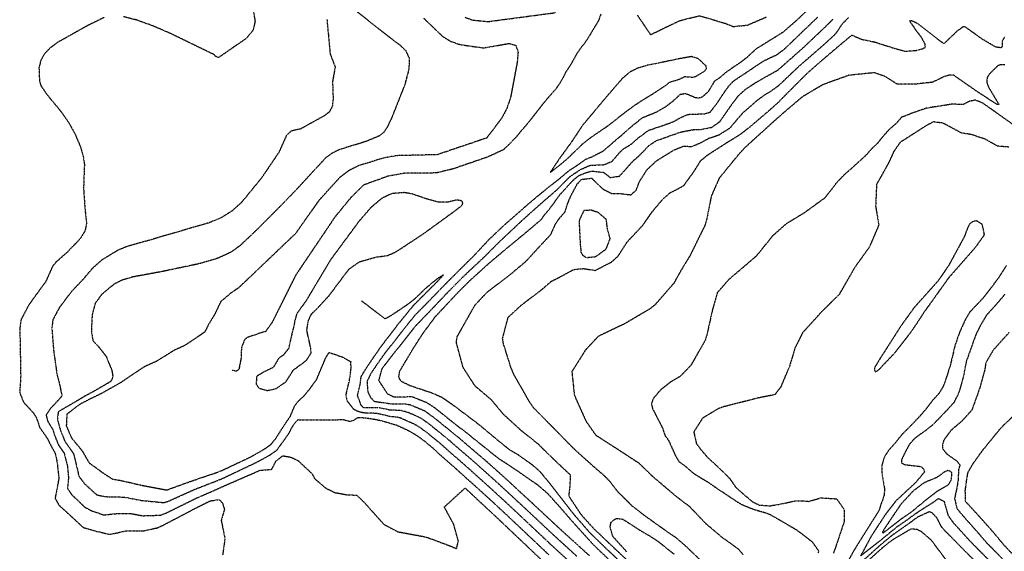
# Model space of a CAD drawing. Header units: feet. Extents: x 2234729 to 2255890, y 588345 to 614924.
# Tile 66 of 88: x 2242760 to 2243722, y 598173 to 598692. Entities that reach past the tile are written whole.
import ezdxf

# ---------------------------------------------------------------- set-up
doc = ezdxf.new("R2010")
doc.units = ezdxf.units.FT
doc.header["$MEASUREMENT"] = 0
doc.linetypes.add('OhDOT_USTN3', pattern=[0.22, 0.165, -0.055])
doc.layers.add('DT_X_Contour_Major', color=132, linetype='OhDOT_USTN3')
doc.layers.add('DT_X_Contour_Minor', color=136, linetype='OhDOT_USTN3')

msp = doc.modelspace()

# ---------------------------------------------------------------- linework, layer by layer
at = {"layer": 'DT_X_Contour_Major'}
for points in [[(2242988.4, 598699.96), (2242989.91, 598690.79), (2242987.93, 598682.09), (2242981.22, 598674), (2242954.26, 598655.44), (2242951.29, 598656.58), (2242949.94, 598658.22), (2242907.26, 598678.91), (2242889.64, 598686.49), (2242874.29, 598692.04), (2242861.52, 598695.24)], [(2243531.47, 598703.67), (2243518.34, 598691.23), (2243505.42, 598680.02), (2243488.45, 598669.4), (2243479.07, 598663.67), (2243470.16, 598655.32), (2243463.36, 598650.12), (2243457.64, 598646.35), (2243449.3, 598640.49), (2243443.73, 598635.64), (2243438.58, 598632.19), (2243432.39, 598621.93), (2243426.69, 598616.76), (2243423.14, 598615.74), (2243420.35, 598616.01), (2243410.55, 598620.1), (2243405.04, 598619.2), (2243397.36, 598612.09), (2243390.28, 598606.86), (2243381.6, 598601.88), (2243374.67, 598598.98), (2243368.06, 598596.33), (2243360.47, 598590.36), (2243354.05, 598585.02), (2243347.25, 598578.89), (2243341.55, 598574.18), (2243334.32, 598567.73), (2243328.97, 598563.34), (2243318.8, 598558.22), (2243312.64, 598555.77), (2243304.9, 598550.29), (2243304.07, 598549.68), (2243296.14, 598544.54), (2243288.19, 598537.87), (2243267.78, 598521.59), (2243255.56, 598511.24), (2243232.88, 598491.36), (2243217.84, 598477.09), (2243202.18, 598460.33), (2243188.67, 598447.13), (2243174.61, 598432.93), (2243159.06, 598416.82), (2243146.18, 598403.81), (2243136.66, 598392.17), (2243127.68, 598380.57), (2243116.12, 598365.81), (2243109.35, 598356.26), (2243103.06, 598346.86), (2243099.21, 598338.99), (2243099.97, 598328.93), (2243102.46, 598323.86), (2243105.85, 598319.74), (2243110.14, 598319.07), (2243119.14, 598317.82), (2243121.77, 598317.23), (2243136.12, 598317.27), (2243141.15, 598316.37), (2243152.67, 598311.66), (2243155.48, 598310.44), (2243164.61, 598303.79), (2243183.48, 598288.52), (2243188.59, 598284.38), (2243195.41, 598278.46), (2243215.81, 598261.09), (2243232.81, 598245.9), (2243237, 598242.04), (2243260.43, 598220.39), (2243278.44, 598203.59), (2243282.65, 598199.67), (2243310.42, 598174.31), (2243316.23, 598169.15)], [(2242842.53, 598694.55), (2242826.44, 598686.7), (2242797.08, 598670.24), (2242789.51, 598664.61), (2242783.99, 598658.81), (2242780.47, 598652.49), (2242778.8, 598645.55), (2242779.3, 598632.61), (2242780.65, 598627.96), (2242787.15, 598618.6), (2242800.44, 598602.55), (2242807.72, 598592.08), (2242814.06, 598580.58), (2242818.96, 598569.13), (2242822.06, 598559), (2242823.18, 598550.95), (2242822.35, 598527.61), (2242823.64, 598508.53), (2242825.28, 598493.01), (2242823.61, 598485.83), (2242819.02, 598478.36), (2242805.83, 598464.72), (2242795.49, 598455.61), (2242792.18, 598451.72), (2242785.47, 598436.7), (2242769.08, 598414.13), (2242761.31, 598399.53), (2242760.1, 598390.75), (2242760.97, 598343.92), (2242759.97, 598328.41), (2242763.54, 598319), (2242773.31, 598308.3), (2242776.31, 598303.61), (2242779.45, 598294.17), (2242787.33, 598282.8), (2242790.26, 598276.59), (2242794.51, 598269.1), (2242796.52, 598260.29), (2242798.25, 598244.41), (2242795.94, 598231.49), (2242794.52, 598225), (2242798.38, 598218.15), (2242811.97, 598205.72), (2242821.81, 598196.59), (2242834.36, 598192.8), (2242848.29, 598189.65), (2242864.33, 598193.21), (2242880.21, 598192.99), (2242894.7, 598196.12), (2242900.48, 598198.84), (2242933.14, 598215.97), (2242945.91, 598222.36), (2242953.85, 598223.54), (2242955.57, 598223.11), (2242958.26, 598219.88), (2242959.98, 598214.16), (2242956.84, 598203.11), (2242960.47, 598185.65), (2242958.21, 598169.63)], [(2243363.31, 598696.78), (2243376.17, 598677.74), (2243391.62, 598685.21), (2243404.46, 598691.35), (2243423.87, 598696.3), (2243448.89, 598688.96), (2243451.29, 598687.99), (2243456.92, 598685.77), (2243470.65, 598687.05), (2243489.6, 598695.19)], [(2243722.16, 598648.29), (2243718.51, 598648.45), (2243715.35, 598647.31), (2243707.03, 598639.24), (2243704.99, 598635.69), (2243704.55, 598631.5), (2243706.29, 598626.55), (2243716.36, 598609.72), (2243714.89, 598609.41), (2243695.71, 598621.82), (2243672.31, 598638.17), (2243667.65, 598638.17), (2243662.63, 598636.57), (2243651.74, 598631.29), (2243648.3, 598630.9), (2243634.25, 598629.38), (2243617.18, 598629.38), (2243605.42, 598636.82), (2243594.87, 598640.58), (2243569.99, 598638.08), (2243544.85, 598629.04), (2243535.75, 598623.77), (2243524.46, 598616.99), (2243506.15, 598601.53), (2243494.48, 598591.14), (2243473.84, 598572.37), (2243468.15, 598567.2), (2243461.49, 598559.94), (2243443.13, 598537.4), (2243435.54, 598520.07), (2243430.87, 598496.61), (2243429.15, 598491.11), (2243414.44, 598461.38), (2243406.1, 598447.84), (2243398.96, 598434.99), (2243380.98, 598414.33), (2243376.1, 598410.19), (2243349.72, 598394.72), (2243344.97, 598392.58), (2243325.13, 598383.06), (2243312.69, 598369.81), (2243299.36, 598348.7), (2243301.77, 598325.64), (2243313.01, 598300.39), (2243322.56, 598286.75), (2243343.79, 598273.06), (2243364.67, 598259.45), (2243377.89, 598246.58), (2243401.56, 598226.51), (2243414.1, 598217.07), (2243430.01, 598200.34), (2243445.44, 598187.3), (2243461.45, 598175.82), (2243466.56, 598170.01)], [(2243726.26, 598386.69), (2243710.84, 598369.54), (2243703.92, 598357.62), (2243703.6, 598356.9), (2243702.66, 598350.16), (2243697.94, 598333.25), (2243693.66, 598321.1), (2243689.86, 598310.87), (2243680.65, 598300.58), (2243669.45, 598291.05), (2243662.39, 598281.22), (2243661.48, 598276.86), (2243661.48, 598273.42), (2243665.74, 598268.14), (2243675.53, 598261.27), (2243678.37, 598257.4), (2243677.14, 598253.23), (2243676.58, 598242.49), (2243675.58, 598235.99), (2243673.18, 598224.49), (2243675.71, 598214.56), (2243683.43, 598205.46), (2243693.08, 598194.69), (2243704.3, 598181.7), (2243721.39, 598164.32)]]:
    msp.add_lwpolyline(points, dxfattribs=at)
at = {"layer": 'DT_X_Contour_Minor'}
for points in [[(2243089.06, 598700.64), (2243118.82, 598677.15), (2243131.57, 598667.5), (2243137.02, 598662.21), (2243140.32, 598655.12), (2243140.23, 598644.31), (2243136.13, 598628.86), (2243123.47, 598596.91), (2243118.95, 598587.35), (2243115.37, 598581.99), (2243111.26, 598578.81), (2243098.26, 598573.44), (2243072.98, 598565.7), (2243065.28, 598562.1), (2243058.78, 598557.39), (2243026.67, 598522.59), (2242992.86, 598488.36), (2242975.09, 598471.53), (2242965.82, 598465.02), (2242953.4, 598459.36), (2242936.42, 598454.24), (2242898.3, 598446.19), (2242870.14, 598441.03), (2242860.05, 598438.01), (2242851.86, 598433.86), (2242840.21, 598424.15), (2242833.68, 598415.35), (2242830.76, 598404.58), (2242829.97, 598388.04), (2242831.49, 598378.93), (2242837.51, 598372.39), (2242844.36, 598363.66), (2242849.95, 598350.04), (2242851.03, 598343.58), (2242848.85, 598338.94), (2242833.45, 598329.92), (2242831.67, 598328.95), (2242823.8, 598324.73), (2242810.63, 598316.89), (2242797.65, 598309.42), (2242796.77, 598302.25), (2242800.13, 598290.31), (2242804.25, 598280.36), (2242812.48, 598268.56), (2242816.76, 598251.72), (2242817.45, 598246.96), (2242822.97, 598239.52), (2242833.99, 598229.37), (2242835.17, 598228.35), (2242843.25, 598226.55), (2242862.14, 598226.08), (2242879.51, 598222.74), (2242900.6, 598220.74), (2242905.54, 598222.21), (2242930.97, 598233.66), (2242953.82, 598242.52), (2242959.62, 598245.04), (2242991.01, 598259.91), (2243003.71, 598266.79), (2243010.67, 598271.61), (2243011.44, 598272.21), (2243018.65, 598282.23), (2243023.39, 598289), (2243025.95, 598294.28), (2243028.41, 598297.74), (2243031.66, 598301.72), (2243046.73, 598301.44), (2243068.04, 598301.59), (2243070.18, 598301.68), (2243075.71, 598301.81), (2243082.6, 598300.16), (2243085.92, 598300.98), (2243090.35, 598303.96), (2243097.83, 598303.5), (2243101.14, 598302.97), (2243108.48, 598301.83), (2243114.08, 598300.51), (2243120.83, 598298.56), (2243127.8, 598296.51), (2243133.35, 598294.12), (2243139.9, 598290.97), (2243145.1, 598288), (2243150, 598284.81), (2243154.84, 598281.23), (2243160.68, 598276.5), (2243165.12, 598272.59), (2243169.01, 598268.83), (2243181.86, 598257.58), (2243186.52, 598253.41), (2243214.41, 598228.3), (2243218.65, 598224.46), (2243237, 598207.41), (2243242.24, 598202.46), (2243272.21, 598174.1), (2243276.85, 598169.73)], [(2243327.8, 598698.17), (2243325.18, 598691.16), (2243313.96, 598672.61), (2243310.87, 598668.26), (2243308.82, 598665.9), (2243304.04, 598659.02), (2243298.62, 598649.26), (2243296.25, 598645.42), (2243293.57, 598641.58), (2243290.12, 598634.67), (2243286.78, 598629.12), (2243283.05, 598624.02), (2243274.52, 598614.39), (2243256.96, 598592.03), (2243249.09, 598582.86), (2243245.65, 598578.51), (2243237.92, 598570.55), (2243232.33, 598565.27), (2243217.44, 598558.36), (2243182.97, 598546.52), (2243166.79, 598542.69), (2243135.31, 598542.32), (2243119.55, 598539.46), (2243095.94, 598530.89), (2243082.92, 598517.98), (2243067.74, 598499.43), (2243041.12, 598459.98), (2243029.62, 598442.87), (2243009.24, 598402.1), (2243006.43, 598396.49), (2243000.04, 598387.62), (2242998.04, 598387.34), (2242981.82, 598381.78), (2242979.3, 598379.31), (2242976.59, 598371.77), (2242976.17, 598361.55), (2242974.13, 598351), (2242971.82, 598348.91), (2242967.52, 598349.92)], [(2243194.98, 598694.82), (2243202.23, 598692.11), (2243217.47, 598690.56), (2243283.46, 598699.3)], [(2243060.09, 598692.57), (2243063.24, 598658.84), (2243068.14, 598646.16), (2243065.56, 598631.94), (2243066.13, 598615.22), (2243065.33, 598607.64), (2243062.39, 598602.3), (2243057.62, 598598.53), (2243034.39, 598585.71), (2243025.05, 598583.55), (2243020.42, 598579.13), (2243013.19, 598562.92), (2242996.13, 598537.73), (2242976.62, 598513.91), (2242967.37, 598505.55), (2242957.18, 598499.11), (2242945.31, 598494.13), (2242883.95, 598476.21), (2242865.01, 598470.86), (2242856.24, 598467.38), (2242840.03, 598457.53), (2242830.84, 598449.32), (2242821.76, 598438.61), (2242810.03, 598426.25), (2242798.57, 598410.88), (2242792.34, 598399.31), (2242791.39, 598390.85), (2242793.18, 598368.79), (2242796.47, 598345.34), (2242798.63, 598337.58), (2242801.3, 598324.69), (2242789.68, 598312.21), (2242785.81, 598306.25), (2242787.34, 598300.11), (2242792.05, 598292.52), (2242795.2, 598283.45), (2242797.96, 598276.76), (2242803.49, 598268.83), (2242806.64, 598256.01), (2242807.64, 598244.96), (2242806.69, 598234.51), (2242810.67, 598228.53), (2242815.17, 598224.37), (2242823.48, 598216.28), (2242829.88, 598212.89), (2242842.04, 598208.69), (2242853.79, 598209.88), (2242868.11, 598210.12), (2242879.86, 598207.86), (2242897.65, 598208.43), (2242903.01, 598210.53), (2242932.06, 598224.81), (2242954.11, 598234.48), (2242960.19, 598237.25), (2242994.6, 598252.21), (2243006.12, 598253.22), (2243008.68, 598257.87), (2243010.51, 598261.54), (2243017.02, 598266.4), (2243024.79, 598265.11), (2243031.85, 598261.74), (2243045.47, 598249.02), (2243048.07, 598244.13), (2243058.91, 598234.89), (2243067.57, 598230.59), (2243079.25, 598228.43), (2243089.28, 598227.95), (2243096.62, 598220.76), (2243115.62, 598199.52), (2243129.5, 598192.22), (2243154.77, 598187.51), (2243159.67, 598186.1), (2243179.96, 598178.6), (2243186.72, 598175.72), (2243188.55, 598183.25), (2243183.95, 598199.48), (2243174.75, 598216.39), (2243195.03, 598234.95), (2243215.56, 598215.88)], [(2243154.62, 598693.82), (2243173.01, 598676.15), (2243180.99, 598671.24), (2243190.54, 598668.01), (2243213.2, 598664.86), (2243238.19, 598669.23), (2243244.52, 598667.37), (2243246.81, 598661.07), (2243246.05, 598651.4), (2243239.58, 598616.93), (2243235.99, 598606.08), (2243230.76, 598596.18), (2243216.14, 598576.83), (2243168.01, 598560.55), (2243128.07, 598559.55), (2243115.54, 598557.27), (2243091.1, 598549.76), (2243081.33, 598544.92), (2243072.73, 598538.4), (2243052.14, 598515.74), (2243029.47, 598483.56), (2242987.89, 598443.86), (2242973.58, 598430.3), (2242965.78, 598424.96), (2242956.3, 598416.89), (2242950.58, 598404.76), (2242944.42, 598394.71), (2242940.78, 598387.36), (2242935.15, 598383.42), (2242921.46, 598374.27), (2242910.92, 598369.44), (2242893.37, 598358.58), (2242882.07, 598353.53), (2242867.95, 598344.2), (2242858.06, 598337.47), (2242840.67, 598327.72), (2242828.04, 598321.48), (2242819.08, 598316.93), (2242806.06, 598306.98), (2242805.48, 598295.64), (2242810.54, 598283.96), (2242820.97, 598271.31), (2242827.76, 598259.53), (2242841.69, 598249.52), (2242850.49, 598243.74), (2242860.22, 598242.04), (2242879.16, 598237.62), (2242903.56, 598233.05), (2242929.89, 598242.5), (2242953.03, 598250.32), (2242958.26, 598252.45), (2242985.28, 598265.17), (2242998.73, 598272.84), (2243005.37, 598277.54), (2243010.09, 598283.21), (2243017.78, 598295.3), (2243020.67, 598299.7), (2243024.29, 598304.94), (2243028.45, 598314.88), (2243030.98, 598318.47), (2243034.73, 598322.27), (2243037.79, 598324.98), (2243043.17, 598331.57), (2243044.98, 598334.04), (2243050.05, 598340.98), (2243057.9, 598359.64), (2243059.05, 598362.42), (2243062.24, 598367.4), (2243075.22, 598362.95), (2243082.86, 598358.67), (2243083.45, 598358.33)], [(2243348.34, 598153.07), (2243324.98, 598174.97), (2243320.03, 598179.91), (2243298.99, 598203.24), (2243291.43, 598212.05), (2243287.24, 598216.81), (2243275.74, 598229.52), (2243266.06, 598237.78), (2243242.89, 598253.84), (2243227.82, 598263.65), (2243205.2, 598281.79), (2243194.69, 598290.19), (2243185.45, 598297.19), (2243166.35, 598312.54), (2243157.74, 598318.14), (2243143.62, 598323.84), (2243139.83, 598323.89), (2243125.91, 598323.55), (2243119.48, 598326.67), (2243110.78, 598339.96), (2243113.96, 598351.39), (2243119.85, 598359.29), (2243135.97, 598379.59), (2243142.95, 598388.52), (2243147.49, 598394.06), (2243157.51, 598404.37), (2243177.1, 598424.96), (2243180.62, 598428.67), (2243195.18, 598443.26), (2243215.08, 598461.88), (2243229.61, 598476.41), (2243251.22, 598496.74), (2243264.41, 598508.58), (2243273.26, 598516.35), (2243285.06, 598526.54), (2243297.64, 598539.3), (2243307.55, 598545.88), (2243308.42, 598546.39), (2243316.91, 598550.12), (2243331.2, 598550.85), (2243338.82, 598554.24), (2243346.34, 598563.03), (2243349.88, 598566.24), (2243357.65, 598571.11), (2243364.25, 598576.96), (2243374.3, 598584.37), (2243388.04, 598588.99), (2243398.4, 598592.74), (2243405.41, 598596.72), (2243412.76, 598599.92), (2243429.44, 598600.51), (2243434.55, 598602.29), (2243440.44, 598609.65), (2243448.07, 598621.22), (2243452.63, 598627.54), (2243456.59, 598631.86), (2243461.03, 598635.11), (2243470.02, 598641.01), (2243481.17, 598648.56), (2243487.63, 598652.7), (2243499.64, 598658.22), (2243507.32, 598664), (2243526.87, 598682.85), (2243539.46, 598694.82)], [(2243355.41, 598154.71), (2243332.57, 598176.05), (2243316.93, 598191.3), (2243302.32, 598208), (2243298.68, 598212.49), (2243276.46, 598241.12), (2243268.36, 598250.89), (2243260.74, 598257.44), (2243247.06, 598267.2), (2243239.3, 598271.68), (2243229.1, 598279.79), (2243210.51, 598295.27), (2243206.28, 598298.66), (2243184.03, 598315.36), (2243172.61, 598323.28), (2243162.67, 598327.62), (2243141.24, 598334.82), (2243133.26, 598338.74), (2243131.49, 598340.78), (2243130.2, 598343.69), (2243131.41, 598349.37), (2243144.36, 598371.13), (2243153.55, 598385.48), (2243166.19, 598402.53), (2243189.11, 598427.03), (2243199.57, 598437.44), (2243219, 598455.03), (2243230.15, 598464.39), (2243238, 598470.96), (2243256.63, 598486.33), (2243269.49, 598497.3), (2243273.26, 598502.55), (2243277.24, 598507.11), (2243282.6, 598514.26), (2243282.9, 598514.87), (2243287.57, 598521.34), (2243300.5, 598535.53), (2243306.3, 598540.24), (2243311.94, 598542.49), (2243318.2, 598544.6), (2243330.2, 598543.3), (2243336.92, 598538.27), (2243345.99, 598539.61), (2243353.44, 598547.98), (2243359.15, 598554.4), (2243364.9, 598559.37), (2243375.15, 598569.9), (2243381.8, 598574.2), (2243383.31, 598574.7), (2243396.97, 598579.62), (2243406.14, 598582.78), (2243419.03, 598585.2), (2243423.19, 598585.03), (2243424.59, 598585.1), (2243436.06, 598587.32), (2243444.05, 598593.04), (2243454.09, 598607.5), (2243461.85, 598617.95), (2243468.91, 598624.32), (2243477.89, 598630.35), (2243489.16, 598636.86), (2243500.69, 598643.26), (2243512.4, 598653.59), (2243525.69, 598665.35), (2243539.81, 598678.7), (2243547.46, 598685.97), (2243554.41, 598692.93)], [(2243359.84, 598158.35), (2243341.25, 598175.75), (2243320.63, 598195.38), (2243308.61, 598208.77), (2243296.52, 598226.97), (2243297.69, 598236.71), (2243298.06, 598247.67), (2243294.37, 598250.95), (2243293.36, 598251.86), (2243282.39, 598262.26), (2243266.2, 598278.06), (2243249.55, 598291.32), (2243232.56, 598306.89), (2243221.07, 598320.71), (2243204.85, 598334.53), (2243193, 598352.95), (2243186.57, 598377.17), (2243187.33, 598382.83), (2243204.75, 598413.6), (2243216.17, 598425.86), (2243240.91, 598444.97), (2243254.36, 598456.25), (2243268.7, 598471.8), (2243278.88, 598482.71), (2243283.57, 598493.23), (2243286.91, 598498.04), (2243292.92, 598504.99), (2243295.35, 598513.04), (2243298.09, 598519.69), (2243304.69, 598532.03), (2243308.75, 598536.36), (2243318.73, 598537.65), (2243319.67, 598536.67), (2243329.57, 598526.99), (2243338.11, 598522.66), (2243347.71, 598522.46), (2243356.92, 598521.29), (2243362.21, 598525.84), (2243365.3, 598534), (2243372.56, 598545.7), (2243382.28, 598554.78), (2243398.59, 598564.88), (2243408.38, 598568.9), (2243416.29, 598568.56), (2243424.42, 598571.83), (2243432.95, 598576.47), (2243443.15, 598579.98), (2243454.25, 598587), (2243460.59, 598594.71), (2243466.83, 598601.81), (2243480.79, 598613.93), (2243487.71, 598619.06), (2243493.05, 598622.15), (2243501.47, 598628.17), (2243518.12, 598644), (2243522.17, 598647.77), (2243544.41, 598667.07), (2243555.46, 598677.12), (2243558.28, 598680.24), (2243563.3, 598687.95), (2243569.64, 598694.56)], [(2243721.82, 598675.11), (2243719.77, 598671.78), (2243719.61, 598666.13), (2243718.58, 598664.86), (2243713.38, 598665.62), (2243700.6, 598673.14), (2243683.53, 598685.26), (2243681.41, 598685.49), (2243674.91, 598680.52), (2243662.72, 598668.86), (2243655.9, 598673.92), (2243637.02, 598688.58), (2243631.28, 598691.28), (2243629.04, 598691.32), (2243630.7, 598688.99), (2243635, 598682.66), (2243640.48, 598675.49), (2243644.24, 598668.49), (2243644.38, 598664.99), (2243641.96, 598663.83), (2243636.96, 598662.56)], [(2243424.79, 598164.58), (2243410.46, 598178.3), (2243401.42, 598186.09), (2243392.59, 598192.07), (2243380.76, 598200.51), (2243370.76, 598207.71), (2243359.1, 598216.62), (2243344.49, 598231), (2243336.95, 598240.88), (2243330.78, 598247.12), (2243320.77, 598255.72), (2243304.5, 598270.32), (2243300.27, 598274.37), (2243277.96, 598297.01), (2243274.43, 598300.69), (2243262.06, 598313.11), (2243257.69, 598319.49), (2243246.09, 598339.99), (2243242.88, 598345.46), (2243239.84, 598352.74), (2243232.43, 598376.12), (2243231.71, 598381.07), (2243237.24, 598401.85), (2243250.16, 598413.74), (2243270.35, 598429.08), (2243279.24, 598436.87), (2243286.43, 598440.43), (2243301.23, 598448.45), (2243310.65, 598449.29), (2243322.1, 598447.52), (2243338.17, 598455.76), (2243344.83, 598461.85), (2243353.54, 598475.52), (2243368.6, 598491.5), (2243378, 598504.97), (2243388.23, 598517.14), (2243395.33, 598523.41), (2243403.29, 598527.34), (2243408.71, 598530.47), (2243417.35, 598542.34), (2243419.19, 598545.09), (2243425.31, 598554.8), (2243431.75, 598560.11), (2243442.87, 598567.32), (2243449.64, 598571.64), (2243451.03, 598572.5), (2243464.07, 598580.54), (2243474.19, 598588.51), (2243493.23, 598604.7), (2243501.53, 598612.15), (2243511.98, 598622.89), (2243529.09, 598639.96), (2243542.52, 598651.75), (2243561.63, 598668.03), (2243572.93, 598677.42), (2243577.16, 598675.5), (2243582.54, 598673.26), (2243595.2, 598670.6), (2243611.91, 598665.23), (2243625.21, 598661.51), (2243636.96, 598662.56)], [(2243390.81, 598628.12), (2243394.32, 598630.97), (2243395.49, 598631.51), (2243404.75, 598634.49), (2243409.61, 598636.84), (2243418.12, 598636.22), (2243420.71, 598637.25), (2243429.28, 598642.32), (2243430.89, 598644.52), (2243430.47, 598647.17), (2243422.8, 598654.37), (2243416.27, 598656.37), (2243404.16, 598654.22), (2243383.07, 598649.81), (2243373.35, 598647.95), (2243363.08, 598644.83), (2243355.65, 598640.98), (2243348.57, 598634.89), (2243332.72, 598616.63), (2243309.67, 598589.05), (2243298.9, 598572.8), (2243286.8, 598556.16), (2243278.28, 598543.35), (2243289.11, 598551.7), (2243296.51, 598558.06), (2243297.91, 598559.44), (2243310.59, 598571.84), (2243316.98, 598576.67), (2243322.7, 598580.72), (2243335.15, 598589.18), (2243344.21, 598596.34), (2243351.74, 598602.22), (2243360.21, 598608.48), (2243367.07, 598613.07), (2243378.2, 598619.84), (2243390.81, 598628.12)], [(2243752.26, 598574.42), (2243700.74, 598610.9), (2243693.48, 598613.86), (2243687.92, 598612.71), (2243681.76, 598609.61), (2243670.32, 598609.8), (2243645.67, 598605.91), (2243632.47, 598601.37), (2243621.27, 598596.96), (2243616.24, 598591.11), (2243609.01, 598584.89), (2243602.5, 598577.49), (2243597.94, 598571.74), (2243591.4, 598565.48), (2243586.75, 598560.07), (2243580.07, 598553.99), (2243571.91, 598546.62), (2243565.28, 598540.85), (2243557.46, 598532.59), (2243552.29, 598525.92), (2243546.42, 598518.25), (2243526.12, 598503.5), (2243508.69, 598492.96), (2243495.24, 598481.02), (2243479.42, 598461.41), (2243456.56, 598441.9), (2243452.6, 598438.55), (2243441.45, 598425.76), (2243436.86, 598409.94), (2243431.12, 598384.09), (2243429.35, 598378.77), (2243415.62, 598354.81), (2243405.19, 598343.94), (2243395.64, 598338.39), (2243386.1, 598330.92), (2243378.91, 598322.38), (2243377.04, 598317.32), (2243378.19, 598312.24), (2243379.18, 598310.41), (2243387.83, 598293.69), (2243390.31, 598286.35), (2243394.12, 598280.91), (2243400.04, 598267.46), (2243404, 598260.65), (2243409.59, 598256.75), (2243418.03, 598249.43), (2243425.09, 598244.99), (2243431.46, 598241.24), (2243437.74, 598237.02), (2243443.45, 598232.95), (2243448, 598230.13), (2243459.26, 598222.48), (2243464.91, 598219.04), (2243476.32, 598214.3), (2243489.76, 598210.46), (2243492.62, 598209.29), (2243503.64, 598203), (2243519.34, 598193.76), (2243534.21, 598182.3), (2243540.32, 598173.47), (2243539.94, 598171.2)], [(2243726.59, 598567.93), (2243715.26, 598568.8), (2243703.12, 598575.64), (2243689.38, 598580.22), (2243679.76, 598581.74), (2243661.93, 598591.33), (2243652.47, 598592.62), (2243644.84, 598588.44), (2243630.64, 598579.32), (2243620, 598572.55), (2243613.74, 598563.5), (2243608.95, 598553.02), (2243603.13, 598542.43), (2243596.97, 598531.63), (2243596.08, 598509.98), (2243599.16, 598491.89), (2243589.99, 598470.39), (2243575.82, 598450.66), (2243560.35, 598423.83), (2243543.59, 598407.4), (2243524.6, 598386.45), (2243517.09, 598371.24), (2243512.05, 598354.12), (2243503.32, 598333.56), (2243497.64, 598326.08), (2243482.41, 598323.13), (2243448.66, 598314.54), (2243442.85, 598312.69), (2243426.93, 598303.07), (2243418.43, 598289.79), (2243421, 598278.24), (2243425.14, 598272.74), (2243431.85, 598264.89), (2243437.55, 598259.72), (2243448.36, 598249.53), (2243453.54, 598244.2), (2243459.34, 598235.82), (2243466.15, 598229.64), (2243475.98, 598221.35), (2243482.69, 598218.23), (2243492.61, 598217.54), (2243503.35, 598219.26), (2243509.88, 598220.78), (2243518.16, 598222.52), (2243523.6, 598222.55), (2243530.99, 598221.85), (2243542.15, 598225.36), (2243558.01, 598224.41), (2243565.32, 598213.98), (2243565.45, 598202.41), (2243556.73, 598176.55), (2243554.91, 598171.4)], [(2243178.12, 598514.07), (2243169.51, 598514.1), (2243157.26, 598517.37), (2243143.55, 598522.1), (2243135.79, 598523.49), (2243123.46, 598522.52), (2243113.62, 598517.84), (2243102.86, 598508.74), (2243091.13, 598495.15), (2243063.54, 598457.74), (2243039.49, 598417.48), (2243030.57, 598405.16), (2243028.5, 598397.07), (2243028.04, 598394.54), (2243024.44, 598379.55), (2243022.75, 598371.4), (2243017.45, 598364.66), (2243013.11, 598361.88), (2243007.7, 598352.77), (2242998.8, 598348.4), (2242991.48, 598344.09), (2242990.88, 598336.52), (2242993.64, 598332.51), (2243001.52, 598330.25), (2243003.02, 598330.43), (2243010.35, 598332.03), (2243019.94, 598338.67), (2243020.53, 598339.58), (2243027.64, 598350.5), (2243030.2, 598352.35), (2243040.04, 598359.6), (2243044.68, 598366.81), (2243044.24, 598371.85), (2243040.46, 598388.94), (2243041.89, 598398.16), (2243045.08, 598405.02), (2243050.55, 598410.24), (2243062.14, 598422.82), (2243081.58, 598448.7), (2243091.62, 598455.81), (2243107.69, 598460.54), (2243118.79, 598461.91), (2243126.63, 598465.2), (2243132.89, 598469.2), (2243150.82, 598480.95), (2243155.82, 598484.41), (2243181.62, 598503.17), (2243191.65, 598510.64), (2243192.93, 598512.97), (2243192.29, 598514.8), (2243190.19, 598515.88), (2243186.15, 598516.09), (2243178.12, 598514.07)], [(2243313.3, 598460.03), (2243322.76, 598461.02), (2243332.77, 598468.43), (2243333.25, 598469.41), (2243336.75, 598478.44), (2243334.33, 598486.91), (2243333, 598497.29), (2243325.02, 598504.1), (2243318.11, 598506.29), (2243311.08, 598505.89), (2243308.39, 598500.5), (2243306.35, 598495.92), (2243306.8, 598487.44), (2243307.44, 598473.71), (2243308.27, 598465.19), (2243309.56, 598462.72), (2243313.3, 598460.03)], [(2243637.71, 598397.61), (2243637.98, 598398.17), (2243643.7, 598406.89), (2243662.72, 598433.51), (2243668.02, 598440.86), (2243673.74, 598447.38), (2243693.69, 598470.11), (2243702.1, 598481.89), (2243702.31, 598483.11), (2243700.1, 598492.58), (2243694.46, 598496.02), (2243690.53, 598494.78), (2243687.25, 598492.15), (2243682.5, 598480.08), (2243667.36, 598452.18), (2243657.01, 598437.19), (2243636.89, 598414.72), (2243633.42, 598410.81), (2243620.98, 598393.6), (2243602.9, 598365.29), (2243599.92, 598360.66), (2243595.01, 598352.39), (2243594.97, 598350), (2243596, 598348.38), (2243599.28, 598350.64), (2243614.24, 598366.35), (2243629.34, 598385.52), (2243637.71, 598397.61)], [(2243723.72, 598452.15), (2243716.08, 598440.21), (2243708.46, 598430.04), (2243700.97, 598420.4), (2243694, 598413.1), (2243687.77, 598406.5), (2243683.26, 598398.67), (2243677.68, 598386.11), (2243673.76, 598374.75), (2243670.75, 598362.24), (2243668.74, 598353.94), (2243666.24, 598346.04), (2243662.17, 598334.34), (2243657.92, 598327.35), (2243651.24, 598320.03), (2243646.31, 598313.38), (2243639.44, 598305.29), (2243633.56, 598299.1), (2243622.57, 598288.01), (2243618.77, 598283.49), (2243614.52, 598278.23), (2243608.5, 598271.4), (2243604.86, 598265.76), (2243602.02, 598256.9), (2243602.36, 598247.84), (2243604.79, 598234.01), (2243604.36, 598227.78), (2243601.86, 598220.56), (2243599.11, 598212.53), (2243586.86, 598193.25), (2243575.14, 598174.44), (2243563.64, 598153.9)], [(2243304.12, 598168.27), (2243280.72, 598189.69), (2243276.36, 598193.76), (2243256.65, 598212.29), (2243252.62, 598216.06), (2243230.89, 598236.18), (2243226.68, 598240.03), (2243204.49, 598259.93), (2243187.19, 598274.76), (2243180.39, 598280.81), (2243176.54, 598283.99), (2243175.03, 598285.21), (2243161.35, 598296.27), (2243153.1, 598302.34), (2243147.6, 598305.18), (2243138.55, 598308.95), (2243132.49, 598310.65), (2243121.46, 598311.01), (2243117.9, 598311.95), (2243110.5, 598313.3), (2243107.45, 598313.42), (2243096.01, 598313.13), (2243093.4, 598315.99), (2243090.02, 598325.41), (2243091.15, 598329.87), (2243092.45, 598335.68), (2243093.61, 598344.02), (2243100.08, 598354.36), (2243105.2, 598361.82), (2243112.39, 598372.32), (2243119.39, 598381.54), (2243130.37, 598395.83), (2243144.87, 598413.56), (2243160.61, 598429.27), (2243167.31, 598435.89), (2243174.01, 598443.25), (2243167.1, 598438.71), (2243157.39, 598430.78), (2243145.98, 598419.84), (2243139.53, 598414.63), (2243136.01, 598412.26), (2243128.38, 598407.1), (2243120.87, 598402.19), (2243116.85, 598400.09), (2243110.03, 598405.4), (2243097.89, 598414.64), (2243093.79, 598417.86)], [(2243722.4, 598424.29), (2243713.64, 598413.96), (2243704.37, 598403.8), (2243698.14, 598393.28), (2243693.8, 598384.39), (2243693.37, 598383.19), (2243688.92, 598370.67), (2243685.08, 598359.92), (2243683.87, 598354.9), (2243682.06, 598345.25), (2243680.02, 598337.01), (2243676.59, 598326.31), (2243672.33, 598318.27), (2243666.18, 598311.44), (2243659.37, 598304.35), (2243652.19, 598296.88), (2243645.89, 598291.8), (2243638.52, 598286.53), (2243633.68, 598282.89), (2243628.79, 598277.21), (2243625.56, 598271.14), (2243621.42, 598262.6), (2243621.34, 598259.43), (2243624.84, 598257.71), (2243633.82, 598256.74), (2243640.49, 598255.93), (2243643.02, 598253.4), (2243643.78, 598250.66), (2243635.08, 598240.19), (2243615.99, 598222.46), (2243605.34, 598208.67)], [(2243297.82, 598162.23), (2243278.78, 598179.71), (2243274.29, 598183.93), (2243249.45, 598207.38), (2243244.81, 598211.74), (2243224.77, 598230.32), (2243220.54, 598234.17), (2243197.25, 598255.14), (2243193.18, 598258.75), (2243178.97, 598271.07), (2243173.29, 598276.22), (2243169.99, 598279.12), (2243166.57, 598281.9), (2243158.1, 598288.75), (2243151.02, 598293.96), (2243145.09, 598297.46), (2243138.51, 598300.38), (2243132.07, 598303.22), (2243128.86, 598304.04), (2243121.15, 598304.78), (2243116.67, 598306.07), (2243109.88, 598307.48), (2243106.54, 598307.89), (2243097.44, 598308.17), (2243092.54, 598308.91), (2243087.2, 598311.16), (2243086.3, 598311.83), (2243079.82, 598320.07), (2243078.77, 598326), (2243080.76, 598334.46), (2243081.89, 598338.94), (2243083.22, 598347.63), (2243083.71, 598352.19), (2243083.45, 598358.33)], [(2243741.47, 598315.74), (2243721.01, 598296.16), (2243716.93, 598291.92), (2243699.9, 598271), (2243690.87, 598258.42), (2243686.02, 598250.07), (2243684.73, 598242.93), (2243683.33, 598232.08), (2243683.69, 598222.07), (2243684.62, 598220.9), (2243695.12, 598209.56), (2243708.89, 598194.2), (2243721.12, 598179.47), (2243730.13, 598170.11)], [(2243643.63, 598221.99), (2243646.57, 598224.34), (2243656.82, 598232.24), (2243667.33, 598238.31), (2243670.23, 598243.21), (2243670.51, 598250.12), (2243666.96, 598252.17), (2243663.84, 598250.98), (2243655.87, 598245.15), (2243643.49, 598240.08), (2243632.73, 598232.05), (2243620.51, 598218.83), (2243604.4, 598194.83), (2243602.77, 598191.9), (2243603.1, 598190.77), (2243605.84, 598192.98), (2243623.08, 598206.21), (2243628.48, 598209.79), (2243633.23, 598213.44), (2243643.63, 598221.99)], [(2243605.34, 598208.67), (2243603.63, 598206.06), (2243591.68, 598187.82), (2243581.57, 598168.85), (2243599.17, 598182.52), (2243617.69, 598197.65), (2243624.48, 598202.21), (2243635.58, 598210.3), (2243646.36, 598217.39), (2243647.1, 598217.71), (2243652.51, 598221.19), (2243657.47, 598224.77), (2243663.13, 598221.84), (2243663.28, 598220.17), (2243666.81, 598208.22), (2243671.73, 598201.36), (2243677.27, 598195.18), (2243687.49, 598183.93), (2243708.67, 598162.47)], [(2243434.06, 598002.93), (2243427.58, 598010), (2243416.12, 598022.07), (2243412.22, 598026.03), (2243387.6, 598050.88), (2243383.42, 598055.13), (2243368.02, 598070.91), (2243349.15, 598089.53), (2243336.07, 598102.24), (2243331.96, 598106.16), (2243302.94, 598133.72), (2243297.98, 598138.4), (2243285.21, 598150.14), (2243274.91, 598159.75), (2243270.14, 598164.27), (2243235.04, 598197.55), (2243229.2, 598203.09), (2243215.56, 598215.88)], [(2243582.61, 598163.01), (2243600.6, 598179.23), (2243613.01, 598189.52), (2243613.49, 598189.81), (2243620.61, 598194.71), (2243637.93, 598207.17), (2243648.58, 598212.01), (2243650.78, 598211.15), (2243655.72, 598205.9), (2243660.04, 598197.26), (2243661.45, 598195.68), (2243667.15, 598189.73), (2243670.68, 598186.15), (2243698.94, 598157.71)], [(2243353.05, 598172.5), (2243339.36, 598187.64), (2243336.68, 598196.59), (2243337.59, 598201.43), (2243340.71, 598204.01), (2243342.76, 598205.25), (2243349.01, 598204.58), (2243356.9, 598199.54), (2243366.72, 598193.17), (2243375.27, 598188.24), (2243382.95, 598183.28), (2243390.64, 598177.13), (2243399.04, 598170.38)], [(2243590.16, 598165.28), (2243602.73, 598176.59), (2243609.29, 598181.97), (2243614.31, 598185.47), (2243630.43, 598194.99), (2243636.13, 598194.86), (2243640.44, 598192.66), (2243649.91, 598184.56), (2243665.96, 598163.21)]]:
    msp.add_lwpolyline(points, dxfattribs=at)

doc.saveas('drawing.dxf')
